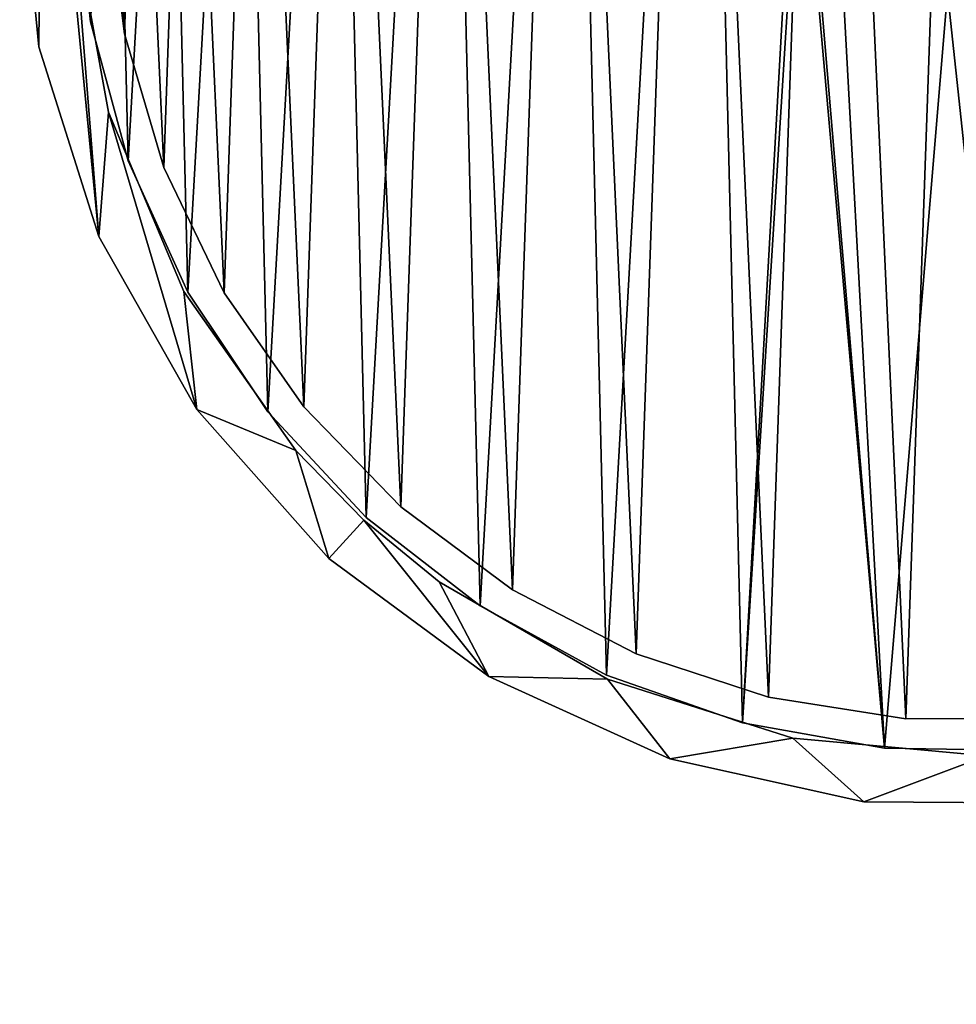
# Model space of a CAD drawing. Header units: millimetres. Extents: x 0 to 1133, y -557 to 576.
# Tile 159 of 193: x 858 to 885, y 279 to 308. Entities that reach past the tile are written whole.
import ezdxf

# ---------------------------------------------------------------- set-up
doc = ezdxf.new("R2010")
doc.units = ezdxf.units.MM
doc.header["$LTSCALE"] = 25.4
doc.layers.get('0').update_dxf_attribs({"true_color": 0xff5454})

# ---------------------------------------------------------------- blocks, each defined once
blk = doc.blocks.new('MORE-EYE-7826-7825-7608-CIRCLE.STL')
at = {"color": 250, "true_color": 0x262626}
mesh = blk.add_polyface(dxfattribs=at)
corners = [(1177.068, 337.407, 35.069), (1178.194, 335.237, 35.069), (1177.988, 329.618, 35.069), (1178.887, 342.86, 35.069), (1179.604, 340.68, 35.069), (1181.801, 347.816, 35.069), (1182.15, 345.692, 35.069), (1185.681, 352.059, 35.069), (1185.715, 350.04, 35.069), (1190.359, 355.401, 35.069), (1190.131, 353.519, 35.069), (1195.191, 355.969, 35.069), (1195.629, 357.698, 35.069), (1200.66, 357.273, 35.069), (1201.262, 358.849, 35.069), (1206.281, 357.371, 35.069), (1207.01, 358.804, 35.069), (1211.792, 356.258, 35.069), (1212.624, 357.564, 35.069), (1216.935, 353.986, 35.069), (1217.858, 355.185, 35.069), (1221.47, 350.662, 35.069), (1222.482, 351.769, 35.069), (1225.183, 346.441, 35.069), (1226.295, 347.467, 35.069), (1227.903, 341.521, 35.069), (1229.131, 342.465, 35.069), (1229.501, 336.13, 35.069), (1230.864, 336.984, 35.069), (1229.903, 330.523, 35.069), (1230.774, 325.549, 35.069), (1231.42, 331.262, 35.069), (1176.978, 325.972, 35.069), (1176.422, 331.694, 35.069), (1178.711, 320.491, 35.069), (1178.994, 324.087, 35.069), (1181.547, 315.489, 35.069), (1181.165, 318.901, 35.069), (1184.401, 314.303, 35.069), (1185.36, 311.187, 35.069), (1186.372, 312.294, 35.069), (1189.984, 307.771, 35.069), (1188.549, 310.509, 35.069), (1193.416, 307.694, 35.069), (1195.218, 305.392, 35.069), (1198.775, 305.992, 35.069), (1200.831, 304.152, 35.069), (1204.374, 305.482, 35.069), (1206.58, 304.107, 35.069), (1209.951, 306.187, 35.069), (1212.213, 305.258, 35.069), (1215.247, 308.075, 35.069), (1217.483, 307.555, 35.069), (1220.013, 311.057, 35.069), (1222.161, 310.897, 35.069), (1224.027, 314.993, 35.069), (1226.041, 315.139, 35.069), (1227.101, 319.701, 35.069), (1228.955, 320.095, 35.069), (1229.091, 324.959, 35.069)]
mesh.append_faces([[corners[k] for k in face] for face in [(30, 28, 31), (0, 32, 33)]], dxfattribs={"vtx0": -1, "color": 250})
mesh.append_faces([[corners[k] for k in face] for face in [(1, 3, 4), (4, 5, 6), (6, 7, 8), (8, 9, 10), (10, 9, 11), (11, 12, 13), (13, 14, 15), (15, 16, 17), (17, 18, 19), (19, 20, 21), (21, 22, 23), (23, 24, 25), (25, 26, 27), (27, 28, 29), (32, 0, 34), (34, 35, 36), (36, 38, 39), (39, 40, 41), (41, 43, 44), (44, 45, 46), (46, 47, 48), (48, 49, 50), (50, 51, 52), (52, 53, 54), (54, 55, 56), (56, 57, 58), (58, 59, 30)]], dxfattribs={"vtx0": -1, "vtx1": -1, "color": 250})
mesh.append_faces([[corners[k] for k in face] for face in [(29, 28, 30), (34, 0, 2)]], dxfattribs={"vtx0": -1, "vtx1": -1, "vtx2": -1, "color": 250})
mesh.append_faces([[corners[k] for k in face] for face in [(0, 1, 2), (1, 0, 3), (4, 3, 5), (6, 5, 7), (8, 7, 9), (11, 9, 12), (13, 12, 14), (15, 14, 16), (17, 16, 18), (19, 18, 20), (21, 20, 22), (23, 22, 24), (25, 24, 26), (27, 26, 28), (34, 2, 35), (36, 35, 37), (36, 37, 38), (39, 38, 40), (41, 40, 42), (41, 42, 43), (44, 43, 45), (46, 45, 47), (48, 47, 49), (50, 49, 51), (52, 51, 53), (54, 53, 55), (56, 55, 57), (58, 57, 59), (30, 59, 29)]], dxfattribs={"vtx0": -1, "vtx2": -1, "color": 250})
mesh = blk.add_polyface(dxfattribs=at)
corners = [(1176.978, 325.972, 145.069), (1177.068, 337.407, 145.069), (1176.422, 331.694, 145.069), (1178.711, 320.491, 145.069), (1177.988, 329.618, 145.069), (1178.994, 324.087, 145.069), (1181.547, 315.489, 145.069), (1181.165, 318.901, 145.069), (1184.401, 314.303, 145.069), (1185.36, 311.187, 145.069), (1186.372, 312.294, 145.069), (1189.984, 307.771, 145.069), (1188.549, 310.509, 145.069), (1193.416, 307.694, 145.069), (1195.218, 305.392, 145.069), (1198.775, 305.992, 145.069), (1200.831, 304.152, 145.069), (1204.374, 305.482, 145.069), (1206.58, 304.107, 145.069), (1209.951, 306.187, 145.069), (1212.213, 305.258, 145.069), (1215.247, 308.075, 145.069), (1217.483, 307.555, 145.069), (1220.013, 311.057, 145.069), (1222.161, 310.897, 145.069), (1224.027, 314.993, 145.069), (1226.041, 315.139, 145.069), (1227.101, 319.701, 145.069), (1228.955, 320.095, 145.069), (1229.091, 324.959, 145.069), (1230.774, 325.549, 145.069), (1229.903, 330.523, 145.069), (1178.194, 335.237, 145.069), (1178.887, 342.86, 145.069), (1179.604, 340.68, 145.069), (1181.801, 347.816, 145.069), (1182.15, 345.692, 145.069), (1185.681, 352.059, 145.069), (1185.715, 350.04, 145.069), (1190.359, 355.401, 145.069), (1190.131, 353.519, 145.069), (1195.191, 355.969, 145.069), (1195.629, 357.698, 145.069), (1200.66, 357.273, 145.069), (1201.262, 358.849, 145.069), (1206.281, 357.371, 145.069), (1207.01, 358.804, 145.069), (1211.792, 356.258, 145.069), (1212.624, 357.564, 145.069), (1216.935, 353.986, 145.069), (1217.858, 355.185, 145.069), (1221.47, 350.662, 145.069), (1222.482, 351.769, 145.069), (1225.183, 346.441, 145.069), (1226.295, 347.467, 145.069), (1227.903, 341.521, 145.069), (1229.131, 342.465, 145.069), (1229.501, 336.13, 145.069), (1230.864, 336.984, 145.069), (1231.42, 331.262, 145.069)]
mesh.append_faces([[corners[k] for k in face] for face in [(0, 1, 2), (58, 30, 59)]], dxfattribs={"vtx0": -1, "color": 250})
mesh.append_faces([[corners[k] for k in face] for face in [(4, 3, 5), (5, 6, 7), (7, 6, 8), (8, 9, 10), (10, 11, 12), (12, 11, 13), (13, 14, 15), (15, 16, 17), (17, 18, 19), (19, 20, 21), (21, 22, 23), (23, 24, 25), (25, 26, 27), (27, 28, 29), (29, 30, 31), (1, 32, 33), (32, 1, 4), (33, 34, 35), (35, 36, 37), (37, 38, 39), (39, 41, 42), (42, 43, 44), (44, 45, 46), (46, 47, 48), (48, 49, 50), (50, 51, 52), (52, 53, 54), (54, 55, 56), (56, 57, 58)]], dxfattribs={"vtx0": -1, "vtx1": -1, "color": 250})
mesh.append_faces([[corners[k] for k in face] for face in [(1, 3, 4), (58, 31, 30)]], dxfattribs={"vtx0": -1, "vtx1": -1, "vtx2": -1, "color": 250})
mesh.append_faces([[corners[k] for k in face] for face in [(1, 0, 3), (5, 3, 6), (8, 6, 9), (10, 9, 11), (13, 11, 14), (15, 14, 16), (17, 16, 18), (19, 18, 20), (21, 20, 22), (23, 22, 24), (25, 24, 26), (27, 26, 28), (29, 28, 30), (33, 32, 34), (35, 34, 36), (37, 36, 38), (39, 38, 40), (39, 40, 41), (42, 41, 43), (44, 43, 45), (46, 45, 47), (48, 47, 49), (50, 49, 51), (52, 51, 53), (54, 53, 55), (56, 55, 57), (58, 57, 31)]], dxfattribs={"vtx0": -1, "vtx2": -1, "color": 250})
mesh = blk.add_polyface(dxfattribs=at)
corners = [(1201.426, 305.698, 143.069), (1198.992, 333.156, 143.069), (1197.323, 306.432, 143.069), (1199.225, 331.683, 143.069), (1200.073, 330.457, 143.069), (1203.246, 327.555, 143.069), (1205.594, 305.632, 143.069), (1204.543, 326.819, 143.069), (1206.03, 326.718, 143.069), (1209.718, 306.235, 143.069), (1207.414, 327.272, 143.069), (1208.42, 328.372, 143.069), (1208.85, 329.8, 143.069), (1178.465, 326.702, 143.069), (1178.263, 335.009, 143.069), (1178.029, 330.847, 143.069), (1179.161, 339.079, 143.069), (1179.561, 322.68, 143.069), (1180.701, 342.952, 143.069), (1181.288, 318.887, 143.069), (1182.843, 346.528, 143.069), (1183.6, 315.419, 143.069), (1185.53, 349.715, 143.069), (1186.44, 312.367, 143.069), (1188.693, 352.429, 143.069), (1189.732, 309.811, 143.069), (1192.251, 354.6, 143.069), (1193.391, 307.815, 143.069), (1196.111, 356.172, 143.069), (1200.174, 357.105, 143.069), (1199.422, 334.583, 143.069), (1200.428, 335.684, 143.069), (1204.333, 357.375, 143.069), (1201.812, 336.238, 143.069), (1203.299, 336.137, 143.069), (1204.596, 335.401, 143.069), (1208.482, 356.973, 143.069), (1207.768, 332.499, 143.069), (1208.617, 331.273, 143.069), (1212.513, 355.911, 143.069), (1213.692, 307.492, 143.069), (1216.321, 354.217, 143.069), (1217.413, 309.37, 143.069), (1219.808, 351.933, 143.069), (1220.785, 311.821, 143.069), (1221.402, 350.589, 143.069), (1223.72, 314.78, 143.069), (1222.883, 349.12, 143.069), (1225.468, 345.85, 143.069), (1226.142, 318.173, 143.069), (1227.494, 342.207, 143.069), (1227.989, 321.909, 143.069), (1228.91, 338.287, 143.069), (1229.212, 325.894, 143.069), (1229.678, 334.19, 143.069), (1229.78, 330.023, 143.069)]
mesh.append_faces([[corners[k] for k in face] for face in [(13, 14, 15), (54, 53, 55)]], dxfattribs={"vtx0": -1, "color": 250})
mesh.append_faces([[corners[k] for k in face] for face in [(0, 1, 2), (1, 0, 3), (3, 0, 4), (4, 0, 5), (5, 6, 7), (7, 6, 8), (8, 9, 10), (10, 9, 11), (11, 9, 12), (14, 13, 16), (16, 17, 18), (18, 19, 20), (20, 21, 22), (22, 23, 24), (24, 25, 26), (26, 27, 28), (28, 2, 29), (29, 31, 32), (32, 35, 36), (36, 38, 39), (39, 40, 41), (41, 42, 43), (43, 44, 45), (45, 46, 47), (47, 46, 48), (48, 49, 50), (50, 51, 52), (52, 53, 54)]], dxfattribs={"vtx0": -1, "vtx1": -1, "color": 250})
mesh.append_faces([[corners[k] for k in face] for face in [(29, 2, 1), (39, 12, 9)]], dxfattribs={"vtx0": -1, "vtx1": -1, "vtx2": -1, "color": 250})
mesh.append_faces([[corners[k] for k in face] for face in [(5, 0, 6), (8, 6, 9), (16, 13, 17), (18, 17, 19), (20, 19, 21), (22, 21, 23), (24, 23, 25), (26, 25, 27), (28, 27, 2), (29, 1, 30), (29, 30, 31), (32, 31, 33), (32, 33, 34), (32, 34, 35), (36, 35, 37), (36, 37, 38), (39, 38, 12), (39, 9, 40), (41, 40, 42), (43, 42, 44), (45, 44, 46), (48, 46, 49), (50, 49, 51), (52, 51, 53)]], dxfattribs={"vtx0": -1, "vtx2": -1, "color": 250})
mesh = blk.add_polyface(dxfattribs=at)
corners = [(1178.263, 335.009, 142.069), (1178.465, 326.702, 142.069), (1178.029, 330.847, 142.069), (1179.161, 339.079, 142.069), (1179.561, 322.68, 142.069), (1180.701, 342.952, 142.069), (1181.288, 318.887, 142.069), (1182.843, 346.528, 142.069), (1183.6, 315.419, 142.069), (1185.53, 349.715, 142.069), (1186.44, 312.367, 142.069), (1188.693, 352.429, 142.069), (1189.732, 309.811, 142.069), (1192.251, 354.6, 142.069), (1193.391, 307.815, 142.069), (1196.111, 356.172, 142.069), (1197.323, 306.432, 142.069), (1200.174, 357.105, 142.069), (1198.992, 333.156, 142.069), (1199.422, 334.583, 142.069), (1200.428, 335.684, 142.069), (1204.333, 357.375, 142.069), (1201.812, 336.238, 142.069), (1203.299, 336.137, 142.069), (1204.596, 335.401, 142.069), (1208.482, 356.973, 142.069), (1207.768, 332.499, 142.069), (1208.617, 331.273, 142.069), (1212.513, 355.911, 142.069), (1208.85, 329.8, 142.069), (1209.718, 306.235, 142.069), (1213.692, 307.492, 142.069), (1216.321, 354.217, 142.069), (1217.413, 309.37, 142.069), (1219.808, 351.933, 142.069), (1220.785, 311.821, 142.069), (1221.402, 350.589, 142.069), (1223.72, 314.78, 142.069), (1222.883, 349.12, 142.069), (1225.468, 345.85, 142.069), (1226.142, 318.173, 142.069), (1227.494, 342.207, 142.069), (1227.989, 321.909, 142.069), (1228.91, 338.287, 142.069), (1229.212, 325.894, 142.069), (1229.678, 334.19, 142.069), (1229.78, 330.023, 142.069), (1201.426, 305.698, 142.069), (1199.225, 331.683, 142.069), (1200.073, 330.457, 142.069), (1203.246, 327.555, 142.069), (1205.594, 305.632, 142.069), (1204.543, 326.819, 142.069), (1206.03, 326.718, 142.069), (1207.414, 327.272, 142.069), (1208.42, 328.372, 142.069)]
mesh.append_faces([[corners[k] for k in face] for face in [(0, 1, 2), (44, 45, 46)]], dxfattribs={"vtx0": -1, "color": 250})
mesh.append_faces([[corners[k] for k in face] for face in [(1, 3, 4), (4, 5, 6), (6, 7, 8), (8, 9, 10), (10, 11, 12), (12, 13, 14), (14, 15, 16), (18, 17, 19), (19, 17, 20), (20, 21, 22), (22, 21, 23), (23, 21, 24), (24, 25, 26), (26, 25, 27), (27, 28, 29), (30, 28, 31), (31, 32, 33), (33, 34, 35), (35, 36, 37), (37, 39, 40), (40, 41, 42), (42, 43, 44), (47, 50, 51), (51, 53, 30)]], dxfattribs={"vtx0": -1, "vtx1": -1, "color": 250})
mesh.append_faces([[corners[k] for k in face] for face in [(16, 17, 18), (29, 28, 30)]], dxfattribs={"vtx0": -1, "vtx1": -1, "vtx2": -1, "color": 250})
mesh.append_faces([[corners[k] for k in face] for face in [(1, 0, 3), (4, 3, 5), (6, 5, 7), (8, 7, 9), (10, 9, 11), (12, 11, 13), (14, 13, 15), (16, 15, 17), (20, 17, 21), (24, 21, 25), (27, 25, 28), (31, 28, 32), (33, 32, 34), (35, 34, 36), (37, 36, 38), (37, 38, 39), (40, 39, 41), (42, 41, 43), (44, 43, 45), (18, 47, 16), (47, 18, 48), (47, 48, 49), (47, 49, 50), (51, 50, 52), (51, 52, 53), (30, 53, 54), (30, 54, 55), (30, 55, 29)]], dxfattribs={"vtx0": -1, "vtx2": -1, "color": 250})
at = {"color": 7, "true_color": 0xffffff}
mesh = blk.add_polyface(dxfattribs=at)
corners = [(1179.453, 326.347, 43.85), (1179.088, 334.36, 43.85), (1178.947, 330.339, 43.85), (1179.871, 338.306, 43.85), (1180.593, 322.489, 43.85), (1181.278, 342.075, 43.85), (1182.337, 318.863, 43.85), (1183.271, 345.57, 43.85), (1184.64, 315.564, 43.85), (1185.799, 348.7, 43.85), (1187.442, 312.677, 43.85), (1188.797, 351.384, 43.85), (1190.672, 310.278, 43.85), (1192.186, 353.552, 43.85), (1194.244, 308.427, 43.85), (1195.879, 355.149, 43.85), (1198.067, 307.173, 43.85), (1199.78, 356.133, 43.85), (1202.042, 306.549, 43.85), (1203.788, 356.478, 43.85), (1206.065, 306.57, 43.85), (1207.8, 356.175, 43.85), (1210.032, 307.236, 43.85), (1211.712, 355.233, 43.85), (1213.842, 308.531, 43.85), (1215.421, 353.676, 43.85), (1217.394, 310.419, 43.85), (1218.833, 351.543, 43.85), (1220.598, 312.853, 43.85), (1221.859, 348.891, 43.85), (1223.37, 315.77, 43.85), (1224.42, 345.788, 43.85), (1225.638, 319.093, 43.85), (1226.45, 342.315, 43.85), (1227.343, 322.737, 43.85), (1227.897, 338.561, 43.85), (1228.442, 326.607, 43.85), (1228.722, 334.623, 43.85), (1228.906, 330.604, 43.85)]
mesh.append_faces([[corners[k] for k in face] for face in [(0, 1, 2), (37, 36, 38)]], dxfattribs={"vtx0": -1, "color": 7})
mesh.append_faces([[corners[k] for k in face] for face in [(1, 0, 3), (3, 4, 5), (5, 6, 7), (7, 8, 9), (9, 10, 11), (11, 12, 13), (13, 14, 15), (15, 16, 17), (17, 18, 19), (19, 20, 21), (21, 22, 23), (23, 24, 25), (25, 26, 27), (27, 28, 29), (29, 30, 31), (31, 32, 33), (33, 34, 35), (35, 36, 37)]], dxfattribs={"vtx0": -1, "vtx1": -1, "color": 7})
mesh.append_faces([[corners[k] for k in face] for face in [(3, 0, 4), (5, 4, 6), (7, 6, 8), (9, 8, 10), (11, 10, 12), (13, 12, 14), (15, 14, 16), (17, 16, 18), (19, 18, 20), (21, 20, 22), (23, 22, 24), (25, 24, 26), (27, 26, 28), (29, 28, 30), (31, 30, 32), (33, 32, 34), (35, 34, 36)]], dxfattribs={"vtx0": -1, "vtx2": -1, "color": 7})
mesh = blk.add_polyface(dxfattribs=at)
corners = [(1179.088, 334.36, 42.85), (1179.453, 326.347, 42.85), (1178.947, 330.339, 42.85), (1179.871, 338.306, 42.85), (1180.593, 322.489, 42.85), (1181.278, 342.075, 42.85), (1182.337, 318.863, 42.85), (1183.271, 345.57, 42.85), (1184.64, 315.564, 42.85), (1185.799, 348.7, 42.85), (1187.442, 312.677, 42.85), (1188.797, 351.384, 42.85), (1190.672, 310.278, 42.85), (1192.186, 353.552, 42.85), (1194.244, 308.427, 42.85), (1195.879, 355.149, 42.85), (1198.067, 307.173, 42.85), (1199.78, 356.133, 42.85), (1202.042, 306.549, 42.85), (1203.788, 356.478, 42.85), (1206.065, 306.57, 42.85), (1207.8, 356.175, 42.85), (1210.032, 307.236, 42.85), (1211.712, 355.233, 42.85), (1213.842, 308.531, 42.85), (1215.421, 353.676, 42.85), (1217.394, 310.419, 42.85), (1218.833, 351.543, 42.85), (1220.598, 312.853, 42.85), (1221.859, 348.891, 42.85), (1223.37, 315.77, 42.85), (1224.42, 345.788, 42.85), (1225.638, 319.093, 42.85), (1226.45, 342.315, 42.85), (1227.343, 322.737, 42.85), (1227.897, 338.561, 42.85), (1228.442, 326.607, 42.85), (1228.722, 334.623, 42.85), (1228.906, 330.604, 42.85)]
mesh.append_faces([[corners[k] for k in face] for face in [(0, 1, 2), (36, 37, 38)]], dxfattribs={"vtx0": -1, "color": 7})
mesh.append_faces([[corners[k] for k in face] for face in [(1, 3, 4), (4, 5, 6), (6, 7, 8), (8, 9, 10), (10, 11, 12), (12, 13, 14), (14, 15, 16), (16, 17, 18), (18, 19, 20), (20, 21, 22), (22, 23, 24), (24, 25, 26), (26, 27, 28), (28, 29, 30), (30, 31, 32), (32, 33, 34), (34, 35, 36)]], dxfattribs={"vtx0": -1, "vtx1": -1, "color": 7})
mesh.append_faces([[corners[k] for k in face] for face in [(1, 0, 3), (4, 3, 5), (6, 5, 7), (8, 7, 9), (10, 9, 11), (12, 11, 13), (14, 13, 15), (16, 15, 17), (18, 17, 19), (20, 19, 21), (22, 21, 23), (24, 23, 25), (26, 25, 27), (28, 27, 29), (30, 29, 31), (32, 31, 33), (34, 33, 35), (36, 35, 37)]], dxfattribs={"vtx0": -1, "vtx2": -1, "color": 7})
at = {"color": 18, "true_color": 0x000000}
mesh = blk.add_polyface(dxfattribs=at)
corners = [(1428.477, 106.652, 1278.792), (1203.684, 332.36, 142.2), (1203.167, 331.962, 142.214)]
mesh.append_faces([[corners[k] for k in face] for face in [(0, 1, 2)]], dxfattribs={"color": 18})
mesh = blk.add_polyface(dxfattribs=at)
corners = [(1203.167, 331.962, 142.214), (1202.769, 331.445, 142.2), (1427.858, 105.654, 1278.722)]
mesh.append_faces([[corners[k] for k in face] for face in [(0, 1, 2)]], dxfattribs={"color": 18})
mesh = blk.add_polyface(dxfattribs=at)
corners = [(1203.167, 331.962, 142.214), (1427.858, 105.654, 1278.722), (1428.251, 106.393, 1278.786)]
mesh.append_faces([[corners[k] for k in face] for face in [(0, 1, 2)]], dxfattribs={"color": 18})
mesh = blk.add_polyface(dxfattribs=at)
corners = [(1203.167, 331.962, 142.214), (1428.251, 106.393, 1278.786), (1428.477, 106.652, 1278.792)]
mesh.append_faces([[corners[k] for k in face] for face in [(0, 1, 2)]], dxfattribs={"color": 18})
at = {"color": 250, "true_color": 0x262626}
mesh = blk.add_polyface(dxfattribs=at)
corners = [(1176.422, 331.694, 145.069), (1176.978, 325.972, 35.069), (1176.978, 325.972, 145.069), (1176.422, 331.694, 35.069)]
mesh.append_faces([[corners[k] for k in face] for face in [(0, 1, 2), (1, 0, 3)]], dxfattribs={"vtx0": -1, "color": 250})
at = {"color": 18, "true_color": 0x000000}
mesh = blk.add_polyface(dxfattribs=at)
corners = [(1202.769, 331.445, 142.2), (1202.518, 330.844, 142.158), (1427.822, 105.539, 1278.708)]
mesh.append_faces([[corners[k] for k in face] for face in [(0, 1, 2)]], dxfattribs={"color": 18})
mesh = blk.add_polyface(dxfattribs=at)
corners = [(1202.769, 331.445, 142.2), (1427.822, 105.539, 1278.708), (1427.858, 105.654, 1278.722)]
mesh.append_faces([[corners[k] for k in face] for face in [(0, 1, 2)]], dxfattribs={"color": 18})
at = {"color": 250, "true_color": 0x262626}
mesh = blk.add_polyface(dxfattribs=at)
corners = [(1178.029, 330.847, 143.069), (1178.465, 326.702, 142.069), (1178.465, 326.702, 143.069), (1178.029, 330.847, 142.069)]
mesh.append_faces([[corners[k] for k in face] for face in [(0, 1, 2), (1, 0, 3)]], dxfattribs={"vtx0": -1, "color": 250})
at = {"color": 18, "true_color": 0x000000}
mesh = blk.add_polyface(dxfattribs=at)
corners = [(1202.518, 330.844, 142.158), (1202.513, 329.555, 142.005), (1427.801, 104.266, 1278.476)]
mesh.append_faces([[corners[k] for k in face] for face in [(0, 1, 2)]], dxfattribs={"color": 18})
mesh = blk.add_polyface(dxfattribs=at)
corners = [(1202.518, 330.844, 142.158), (1427.801, 104.266, 1278.476), (1427.728, 104.835, 1278.595)]
mesh.append_faces([[corners[k] for k in face] for face in [(0, 1, 2)]], dxfattribs={"color": 18})
mesh = blk.add_polyface(dxfattribs=at)
corners = [(1202.518, 330.844, 142.158), (1427.728, 104.835, 1278.595), (1427.822, 105.539, 1278.708)]
mesh.append_faces([[corners[k] for k in face] for face in [(0, 1, 2)]], dxfattribs={"color": 18})
at = {"color": 7, "true_color": 0xffffff}
mesh = blk.add_polyface(dxfattribs=at)
corners = [(1178.947, 330.339, 43.85), (1179.453, 326.347, 42.85), (1179.453, 326.347, 43.85), (1178.947, 330.339, 42.85)]
mesh.append_faces([[corners[k] for k in face] for face in [(0, 1, 2), (1, 0, 3)]], dxfattribs={"vtx0": -1, "color": 7})
at = {"color": 250, "true_color": 0x262626}
mesh = blk.add_polyface(dxfattribs=at)
corners = [(1177.988, 329.618, 35.069), (1178.994, 324.087, 145.069), (1178.994, 324.087, 35.069), (1177.988, 329.618, 145.069)]
mesh.append_faces([[corners[k] for k in face] for face in [(0, 1, 2), (1, 0, 3)]], dxfattribs={"vtx0": -1, "color": 250})
at = {"color": 18, "true_color": 0x000000}
mesh = blk.add_polyface(dxfattribs=at)
corners = [(1202.513, 329.555, 142.005), (1203.152, 328.441, 141.796), (1428.42, 103.174, 1278.159)]
mesh.append_faces([[corners[k] for k in face] for face in [(0, 1, 2)]], dxfattribs={"color": 18})
mesh = blk.add_polyface(dxfattribs=at)
corners = [(1202.513, 329.555, 142.005), (1428.42, 103.174, 1278.159), (1428.383, 103.212, 1278.172)]
mesh.append_faces([[corners[k] for k in face] for face in [(0, 1, 2)]], dxfattribs={"color": 18})
mesh = blk.add_polyface(dxfattribs=at)
corners = [(1427.875, 104.027, 1278.418), (1428.383, 103.212, 1278.172), (1430.193, 101.414, 1287.49), (1202.513, 329.555, 142.005)]
mesh.append_faces([[corners[k] for k in face] for face in [(0, 1, 2), (1, 0, 3)]], dxfattribs={"vtx0": -1, "color": 18})
mesh = blk.add_polyface(dxfattribs=at)
corners = [(1202.513, 329.555, 142.005), (1427.875, 104.027, 1278.418), (1427.801, 104.266, 1278.476)]
mesh.append_faces([[corners[k] for k in face] for face in [(0, 1, 2)]], dxfattribs={"color": 18})
mesh = blk.add_polyface(dxfattribs=at)
corners = [(1428.457, 103.138, 1278.145), (1203.152, 328.441, 141.796), (1204.266, 327.802, 141.587)]
mesh.append_faces([[corners[k] for k in face] for face in [(0, 1, 2)]], dxfattribs={"color": 18})
mesh = blk.add_polyface(dxfattribs=at)
corners = [(1428.42, 103.174, 1278.159), (1203.152, 328.441, 141.796), (1428.457, 103.138, 1278.145)]
mesh.append_faces([[corners[k] for k in face] for face in [(0, 1, 2)]], dxfattribs={"color": 18})
at = {"color": 250, "true_color": 0x262626}
mesh = blk.add_polyface(dxfattribs=at)
corners = [(1178.465, 326.702, 143.069), (1179.561, 322.68, 142.069), (1179.561, 322.68, 143.069), (1178.465, 326.702, 142.069)]
mesh.append_faces([[corners[k] for k in face] for face in [(0, 1, 2), (1, 0, 3)]], dxfattribs={"vtx0": -1, "color": 250})
at = {"color": 7, "true_color": 0xffffff}
mesh = blk.add_polyface(dxfattribs=at)
corners = [(1179.453, 326.347, 43.85), (1180.593, 322.489, 42.85), (1180.593, 322.489, 43.85), (1179.453, 326.347, 42.85)]
mesh.append_faces([[corners[k] for k in face] for face in [(0, 1, 2), (1, 0, 3)]], dxfattribs={"vtx0": -1, "color": 7})
at = {"color": 250, "true_color": 0x262626}
mesh = blk.add_polyface(dxfattribs=at)
corners = [(1176.978, 325.972, 145.069), (1178.711, 320.491, 35.069), (1178.711, 320.491, 145.069), (1176.978, 325.972, 35.069)]
mesh.append_faces([[corners[k] for k in face] for face in [(0, 1, 2), (1, 0, 3)]], dxfattribs={"vtx0": -1, "color": 250})
mesh = blk.add_polyface(dxfattribs=at)
corners = [(1178.994, 324.087, 35.069), (1181.165, 318.901, 145.069), (1181.165, 318.901, 35.069), (1178.994, 324.087, 145.069)]
mesh.append_faces([[corners[k] for k in face] for face in [(0, 1, 2), (1, 0, 3)]], dxfattribs={"vtx0": -1, "color": 250})
mesh = blk.add_polyface(dxfattribs=at)
corners = [(1179.561, 322.68, 143.069), (1181.288, 318.887, 142.069), (1181.288, 318.887, 143.069), (1179.561, 322.68, 142.069)]
mesh.append_faces([[corners[k] for k in face] for face in [(0, 1, 2), (1, 0, 3)]], dxfattribs={"vtx0": -1, "color": 250})
at = {"color": 7, "true_color": 0xffffff}
mesh = blk.add_polyface(dxfattribs=at)
corners = [(1180.593, 322.489, 43.85), (1182.337, 318.863, 42.85), (1182.337, 318.863, 43.85), (1180.593, 322.489, 42.85)]
mesh.append_faces([[corners[k] for k in face] for face in [(0, 1, 2), (1, 0, 3)]], dxfattribs={"vtx0": -1, "color": 7})
at = {"color": 250, "true_color": 0x262626}
mesh = blk.add_polyface(dxfattribs=at)
corners = [(1178.711, 320.491, 145.069), (1181.547, 315.489, 35.069), (1181.547, 315.489, 145.069), (1178.711, 320.491, 35.069)]
mesh.append_faces([[corners[k] for k in face] for face in [(0, 1, 2), (1, 0, 3)]], dxfattribs={"vtx0": -1, "color": 250})
mesh = blk.add_polyface(dxfattribs=at)
corners = [(1181.165, 318.901, 35.069), (1184.401, 314.303, 145.069), (1184.401, 314.303, 35.069), (1181.165, 318.901, 145.069)]
mesh.append_faces([[corners[k] for k in face] for face in [(0, 1, 2), (1, 0, 3)]], dxfattribs={"vtx0": -1, "color": 250})
mesh = blk.add_polyface(dxfattribs=at)
corners = [(1181.288, 318.887, 143.069), (1183.6, 315.419, 142.069), (1183.6, 315.419, 143.069), (1181.288, 318.887, 142.069)]
mesh.append_faces([[corners[k] for k in face] for face in [(0, 1, 2), (1, 0, 3)]], dxfattribs={"vtx0": -1, "color": 250})
at = {"color": 7, "true_color": 0xffffff}
mesh = blk.add_polyface(dxfattribs=at)
corners = [(1182.337, 318.863, 43.85), (1184.64, 315.564, 42.85), (1184.64, 315.564, 43.85), (1182.337, 318.863, 42.85)]
mesh.append_faces([[corners[k] for k in face] for face in [(0, 1, 2), (1, 0, 3)]], dxfattribs={"vtx0": -1, "color": 7})
at = {"color": 250, "true_color": 0x262626}
mesh = blk.add_polyface(dxfattribs=at)
corners = [(1181.547, 315.489, 145.069), (1185.36, 311.187, 35.069), (1185.36, 311.187, 145.069), (1181.547, 315.489, 35.069)]
mesh.append_faces([[corners[k] for k in face] for face in [(0, 1, 2), (1, 0, 3)]], dxfattribs={"vtx0": -1, "color": 250})
mesh = blk.add_polyface(dxfattribs=at)
corners = [(1183.6, 315.419, 143.069), (1186.44, 312.367, 142.069), (1186.44, 312.367, 143.069), (1183.6, 315.419, 142.069)]
mesh.append_faces([[corners[k] for k in face] for face in [(0, 1, 2), (1, 0, 3)]], dxfattribs={"vtx0": -1, "color": 250})
at = {"color": 7, "true_color": 0xffffff}
mesh = blk.add_polyface(dxfattribs=at)
corners = [(1184.64, 315.564, 43.85), (1187.442, 312.677, 42.85), (1187.442, 312.677, 43.85), (1184.64, 315.564, 42.85)]
mesh.append_faces([[corners[k] for k in face] for face in [(0, 1, 2), (1, 0, 3)]], dxfattribs={"vtx0": -1, "color": 7})
at = {"color": 250, "true_color": 0x262626}
mesh = blk.add_polyface(dxfattribs=at)
corners = [(1184.401, 314.303, 35.069), (1186.372, 312.294, 145.069), (1186.372, 312.294, 35.069), (1184.401, 314.303, 145.069)]
mesh.append_faces([[corners[k] for k in face] for face in [(0, 1, 2), (1, 0, 3)]], dxfattribs={"vtx0": -1, "color": 250})
at = {"color": 7, "true_color": 0xffffff}
mesh = blk.add_polyface(dxfattribs=at)
corners = [(1190.672, 310.278, 43.85), (1187.442, 312.677, 42.85), (1190.672, 310.278, 42.85), (1187.442, 312.677, 43.85)]
mesh.append_faces([[corners[k] for k in face] for face in [(0, 1, 2), (1, 0, 3)]], dxfattribs={"vtx0": -1, "color": 7})
at = {"color": 250, "true_color": 0x262626}
mesh = blk.add_polyface(dxfattribs=at)
corners = [(1186.372, 312.294, 145.069), (1188.549, 310.509, 35.069), (1186.372, 312.294, 35.069), (1188.549, 310.509, 145.069)]
mesh.append_faces([[corners[k] for k in face] for face in [(0, 1, 2), (1, 0, 3)]], dxfattribs={"vtx0": -1, "color": 250})
mesh = blk.add_polyface(dxfattribs=at)
corners = [(1189.732, 309.811, 143.069), (1186.44, 312.367, 142.069), (1189.732, 309.811, 142.069), (1186.44, 312.367, 143.069)]
mesh.append_faces([[corners[k] for k in face] for face in [(0, 1, 2), (1, 0, 3)]], dxfattribs={"vtx0": -1, "color": 250})
mesh = blk.add_polyface(dxfattribs=at)
corners = [(1189.984, 307.771, 145.069), (1185.36, 311.187, 35.069), (1189.984, 307.771, 35.069), (1185.36, 311.187, 145.069)]
mesh.append_faces([[corners[k] for k in face] for face in [(0, 1, 2), (1, 0, 3)]], dxfattribs={"vtx0": -1, "color": 250})
mesh = blk.add_polyface(dxfattribs=at)
corners = [(1188.549, 310.509, 145.069), (1193.416, 307.694, 35.069), (1188.549, 310.509, 35.069), (1193.416, 307.694, 145.069)]
mesh.append_faces([[corners[k] for k in face] for face in [(0, 1, 2), (1, 0, 3)]], dxfattribs={"vtx0": -1, "color": 250})
at = {"color": 7, "true_color": 0xffffff}
mesh = blk.add_polyface(dxfattribs=at)
corners = [(1194.244, 308.427, 43.85), (1190.672, 310.278, 42.85), (1194.244, 308.427, 42.85), (1190.672, 310.278, 43.85)]
mesh.append_faces([[corners[k] for k in face] for face in [(0, 1, 2), (1, 0, 3)]], dxfattribs={"vtx0": -1, "color": 7})
at = {"color": 250, "true_color": 0x262626}
mesh = blk.add_polyface(dxfattribs=at)
corners = [(1193.391, 307.815, 143.069), (1189.732, 309.811, 142.069), (1193.391, 307.815, 142.069), (1189.732, 309.811, 143.069)]
mesh.append_faces([[corners[k] for k in face] for face in [(0, 1, 2), (1, 0, 3)]], dxfattribs={"vtx0": -1, "color": 250})
at = {"color": 7, "true_color": 0xffffff}
mesh = blk.add_polyface(dxfattribs=at)
corners = [(1198.067, 307.173, 43.85), (1194.244, 308.427, 42.85), (1198.067, 307.173, 42.85), (1194.244, 308.427, 43.85)]
mesh.append_faces([[corners[k] for k in face] for face in [(0, 1, 2), (1, 0, 3)]], dxfattribs={"vtx0": -1, "color": 7})
at = {"color": 250, "true_color": 0x262626}
mesh = blk.add_polyface(dxfattribs=at)
corners = [(1195.218, 305.392, 145.069), (1189.984, 307.771, 35.069), (1195.218, 305.392, 35.069), (1189.984, 307.771, 145.069)]
mesh.append_faces([[corners[k] for k in face] for face in [(0, 1, 2), (1, 0, 3)]], dxfattribs={"vtx0": -1, "color": 250})
mesh = blk.add_polyface(dxfattribs=at)
corners = [(1197.323, 306.432, 143.069), (1193.391, 307.815, 142.069), (1197.323, 306.432, 142.069), (1193.391, 307.815, 143.069)]
mesh.append_faces([[corners[k] for k in face] for face in [(0, 1, 2), (1, 0, 3)]], dxfattribs={"vtx0": -1, "color": 250})
mesh = blk.add_polyface(dxfattribs=at)
corners = [(1193.416, 307.694, 145.069), (1198.775, 305.992, 35.069), (1193.416, 307.694, 35.069), (1198.775, 305.992, 145.069)]
mesh.append_faces([[corners[k] for k in face] for face in [(0, 1, 2), (1, 0, 3)]], dxfattribs={"vtx0": -1, "color": 250})
at = {"color": 7, "true_color": 0xffffff}
mesh = blk.add_polyface(dxfattribs=at)
corners = [(1202.042, 306.549, 43.85), (1198.067, 307.173, 42.85), (1202.042, 306.549, 42.85), (1198.067, 307.173, 43.85)]
mesh.append_faces([[corners[k] for k in face] for face in [(0, 1, 2), (1, 0, 3)]], dxfattribs={"vtx0": -1, "color": 7})
at = {"color": 250, "true_color": 0x262626}
mesh = blk.add_polyface(dxfattribs=at)
corners = [(1201.426, 305.698, 143.069), (1197.323, 306.432, 142.069), (1201.426, 305.698, 142.069), (1197.323, 306.432, 143.069)]
mesh.append_faces([[corners[k] for k in face] for face in [(0, 1, 2), (1, 0, 3)]], dxfattribs={"vtx0": -1, "color": 250})
at = {"color": 7, "true_color": 0xffffff}
mesh = blk.add_polyface(dxfattribs=at)
corners = [(1206.065, 306.57, 43.85), (1202.042, 306.549, 42.85), (1206.065, 306.57, 42.85), (1202.042, 306.549, 43.85)]
mesh.append_faces([[corners[k] for k in face] for face in [(0, 1, 2), (1, 0, 3)]], dxfattribs={"vtx0": -1, "color": 7})
at = {"color": 250, "true_color": 0x262626}
mesh = blk.add_polyface(dxfattribs=at)
corners = [(1198.775, 305.992, 145.069), (1204.374, 305.482, 35.069), (1198.775, 305.992, 35.069), (1204.374, 305.482, 145.069)]
mesh.append_faces([[corners[k] for k in face] for face in [(0, 1, 2), (1, 0, 3)]], dxfattribs={"vtx0": -1, "color": 250})
mesh = blk.add_polyface(dxfattribs=at)
corners = [(1205.594, 305.632, 143.069), (1201.426, 305.698, 142.069), (1205.594, 305.632, 142.069), (1201.426, 305.698, 143.069)]
mesh.append_faces([[corners[k] for k in face] for face in [(0, 1, 2), (1, 0, 3)]], dxfattribs={"vtx0": -1, "color": 250})
mesh = blk.add_polyface(dxfattribs=at)
corners = [(1200.831, 304.152, 145.069), (1195.218, 305.392, 35.069), (1200.831, 304.152, 35.069), (1195.218, 305.392, 145.069)]
mesh.append_faces([[corners[k] for k in face] for face in [(0, 1, 2), (1, 0, 3)]], dxfattribs={"vtx0": -1, "color": 250})
mesh = blk.add_polyface(dxfattribs=at)
corners = [(1206.58, 304.107, 145.069), (1200.831, 304.152, 35.069), (1206.58, 304.107, 35.069), (1200.831, 304.152, 145.069)]
mesh.append_faces([[corners[k] for k in face] for face in [(0, 1, 2), (1, 0, 3)]], dxfattribs={"vtx0": -1, "color": 250})

msp = doc.modelspace()

# ---------------------------------------------------------------- block references
at = {"color": 0}
msp.add_blockref('MORE-EYE-7826-7825-7608-CIRCLE.STL', (-318.744, -19.186, -35.069), dxfattribs=at)

doc.saveas('drawing.dxf')
